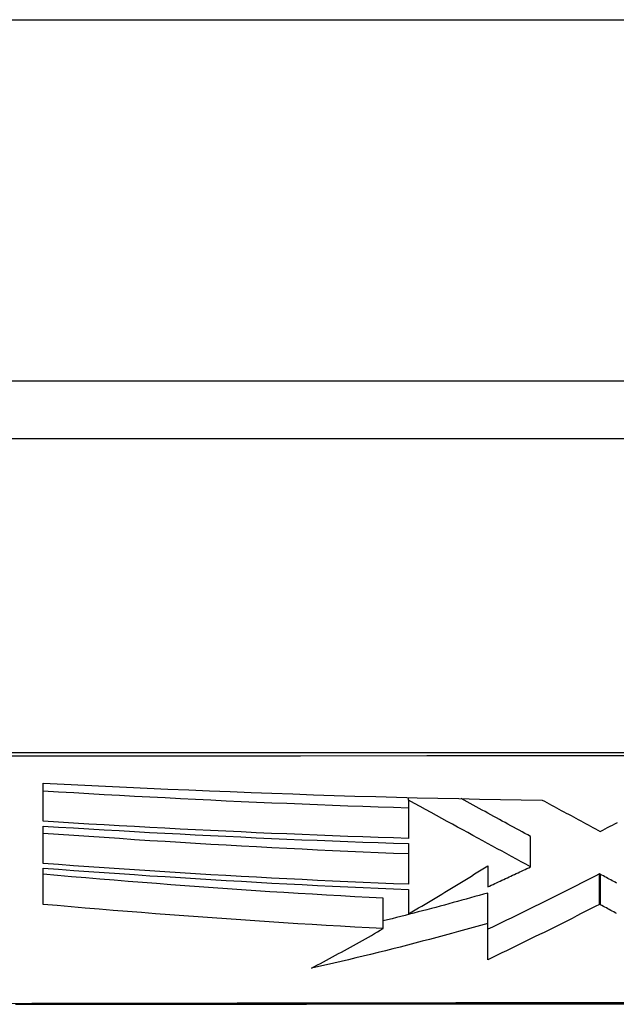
# Model space of a CAD drawing. Header units: inches. Extents: x 27 to 746, y 82 to 342.
# Tile 20 of 256: x 97.452 to 97.616, y 81.692 to 81.961. Entities that reach past the tile are written whole.
import ezdxf

# ---------------------------------------------------------------- set-up
doc = ezdxf.new("R2010")
doc.units = ezdxf.units.IN
doc.header["$MEASUREMENT"] = 0
doc.layers.add('Visible Edges(ANSI)', color=7, linetype='Continuous', lineweight=25)
doc.layers.add('Visible Tangent Edges(ANSI)', color=7, linetype='Continuous', lineweight=25)

msp = doc.modelspace()

# ---------------------------------------------------------------- linework, layer by layer
at = {"layer": 'Visible Edges(ANSI)'}
for p, q in [((98.95881, 81.8624), (27.35381, 81.8624)), ((97.20512, 81.84665), (98.0625, 81.84665)), ((97.45865, 81.74175), (97.45865, 81.75225)), ((97.55881, 81.74752), (97.55881, 81.74829)), ((97.55881, 81.74751), (97.55881, 81.74752)), ((97.55881, 81.74752), (97.55881, 81.73707)), ((97.45865, 81.73018), (97.45865, 81.74044)), ((97.55881, 81.73566), (97.55881, 81.7245)), ((97.59223, 81.72928), (97.59223, 81.73762)), ((97.45865, 81.71899), (97.45865, 81.72892)), ((97.5805, 81.72954), (97.5805, 81.7238)), ((97.61142, 81.72721), (97.61118, 81.72734)), ((97.61118, 81.719), (97.61118, 81.72734)), ((97.55881, 81.72311), (97.55881, 81.71641)), ((97.58051, 81.71378), (97.58051, 81.72211)), ((97.55187, 81.71237), (97.55187, 81.72068)), ((97.61142, 81.71887), (97.61118, 81.719)), ((97.5805, 81.70384), (97.58051, 81.71378))]:
    msp.add_line(p, q, dxfattribs=at)
at = {"layer": 'Visible Edges(ANSI)', "flags": 128}
for points in [[(97.45865, 81.75225), (97.46434, 81.75196), (97.47004, 81.75167), (97.47573, 81.75139), (97.48143, 81.75112), (97.48712, 81.75085), (97.49282, 81.7506), (97.49852, 81.75035), (97.50422, 81.75011), (97.50992, 81.74988), (97.51562, 81.74966), (97.52133, 81.74945), (97.52703, 81.74924), (97.53272, 81.74905), (97.53841, 81.74887), (97.54411, 81.74869), (97.5498, 81.74853), (97.55549, 81.74838), (97.56118, 81.74823), (97.56687, 81.7481), (97.57257, 81.74798), (97.57827, 81.74786), (97.58398, 81.74776), (97.58969, 81.74767), (97.5954, 81.74759)], [(97.55881, 81.7454), (97.55464, 81.74553), (97.55047, 81.74566), (97.5463, 81.7458), (97.54213, 81.74594), (97.53797, 81.7461), (97.5338, 81.74625), (97.52963, 81.74642), (97.52546, 81.74659), (97.52129, 81.74676), (97.51712, 81.74695), (97.51295, 81.74713), (97.50877, 81.74732), (97.50459, 81.74752), (97.50041, 81.74773), (97.49624, 81.74793), (97.49206, 81.74815), (97.48788, 81.74837), (97.4837, 81.74859), (97.47953, 81.74882), (97.47535, 81.74905), (97.47117, 81.74929), (97.467, 81.74953), (97.46282, 81.74978), (97.45865, 81.75003)], [(97.59223, 81.72928), (97.59093, 81.72999), (97.58964, 81.73069), (97.58835, 81.7314), (97.58705, 81.7321), (97.58575, 81.73281), (97.58444, 81.73353), (97.58312, 81.73424), (97.5818, 81.73496), (97.58047, 81.73569), (97.57913, 81.73642), (97.57778, 81.73716), (97.57642, 81.7379), (97.57504, 81.73865), (97.57365, 81.73941), (97.57225, 81.74018), (97.57083, 81.74095), (97.5694, 81.74173), (97.56795, 81.74253), (97.56648, 81.74333), (97.56499, 81.74414), (97.56348, 81.74497), (97.56195, 81.7458), (97.56039, 81.74665), (97.55881, 81.74751)], [(97.59223, 81.73762), (97.59146, 81.73804), (97.59069, 81.73846), (97.58992, 81.73888), (97.58915, 81.7393), (97.58838, 81.73972), (97.58761, 81.74014), (97.58683, 81.74056), (97.58606, 81.74098), (97.58528, 81.7414), (97.5845, 81.74183), (97.58372, 81.74225), (97.58293, 81.74268), (97.58215, 81.74311), (97.58136, 81.74354), (97.58057, 81.74397), (97.57977, 81.74441), (97.57897, 81.74484), (97.57817, 81.74528), (97.57736, 81.74572), (97.57655, 81.74617), (97.57573, 81.74661), (97.57491, 81.74706), (97.57408, 81.74751), (97.57325, 81.74796)], [(97.5954, 81.74759), (97.59605, 81.74724), (97.59671, 81.74688), (97.59737, 81.74653), (97.59803, 81.74617), (97.59869, 81.74582), (97.59935, 81.74546), (97.60001, 81.7451), (97.60068, 81.74474), (97.60134, 81.74439), (97.60201, 81.74403), (97.60267, 81.74367), (97.60334, 81.74331), (97.604, 81.74295), (97.60467, 81.74259), (97.60534, 81.74223), (97.60601, 81.74187), (97.60668, 81.74151), (97.60734, 81.74115), (97.60801, 81.74079), (97.60868, 81.74044), (97.60935, 81.74008), (97.61001, 81.73972), (97.61068, 81.73936), (97.61135, 81.739)], [(97.55881, 81.73707), (97.55464, 81.7372), (97.55047, 81.73733), (97.54629, 81.73748), (97.54212, 81.73762), (97.53795, 81.73778), (97.53377, 81.73794), (97.5296, 81.7381), (97.52542, 81.73828), (97.52124, 81.73845), (97.51706, 81.73864), (97.51288, 81.73883), (97.50871, 81.73902), (97.50453, 81.73922), (97.50036, 81.73943), (97.49618, 81.73964), (97.49201, 81.73985), (97.48784, 81.74007), (97.48366, 81.7403), (97.47949, 81.74053), (97.47532, 81.74077), (97.47115, 81.741), (97.46698, 81.74125), (97.46282, 81.7415), (97.45865, 81.74175)], [(97.61135, 81.739), (97.61202, 81.73935), (97.61269, 81.73969), (97.61336, 81.74004), (97.61403, 81.74039), (97.6147, 81.74073), (97.61537, 81.74108), (97.61605, 81.74143)], [(97.45865, 81.74044), (97.46281, 81.74018), (97.46698, 81.73993), (97.47114, 81.73968), (97.47531, 81.73944), (97.47948, 81.7392), (97.48365, 81.73896), (97.48782, 81.73873), (97.49199, 81.73851), (97.49616, 81.73828), (97.50033, 81.73807), (97.50451, 81.73786), (97.50868, 81.73766), (97.51286, 81.73746), (97.51703, 81.73726), (97.52121, 81.73707), (97.52539, 81.73689), (97.52957, 81.73672), (97.53375, 81.73655), (97.53793, 81.73638), (97.54211, 81.73623), (97.54628, 81.73607), (97.55046, 81.73593), (97.55464, 81.73579), (97.55881, 81.73566)], [(97.55881, 81.73282), (97.55464, 81.73298), (97.55047, 81.73314), (97.54631, 81.73332), (97.54214, 81.7335), (97.53797, 81.73368), (97.53381, 81.73388), (97.52964, 81.73408), (97.52547, 81.73429), (97.5213, 81.7345), (97.51713, 81.73472), (97.51296, 81.73495), (97.50878, 81.73519), (97.5046, 81.73543), (97.50043, 81.73567), (97.49625, 81.73593), (97.49207, 81.73619), (97.48789, 81.73645), (97.48371, 81.73672), (97.47953, 81.737), (97.47535, 81.73728), (97.47117, 81.73756), (97.467, 81.73785), (97.46282, 81.73815), (97.45865, 81.73845)], [(97.55881, 81.7245), (97.55464, 81.72466), (97.55048, 81.72482), (97.54631, 81.725), (97.54214, 81.72518), (97.53797, 81.72537), (97.5338, 81.72556), (97.52962, 81.72577), (97.52545, 81.72598), (97.52127, 81.7262), (97.51709, 81.72642), (97.51291, 81.72665), (97.50874, 81.72689), (97.50456, 81.72713), (97.50038, 81.72738), (97.4962, 81.72764), (97.49202, 81.7279), (97.48784, 81.72817), (97.48367, 81.72844), (97.47949, 81.72872), (97.47532, 81.729), (97.47115, 81.72929), (97.46698, 81.72958), (97.46281, 81.72988), (97.45865, 81.73018)], [(97.45865, 81.72892), (97.46282, 81.72861), (97.467, 81.72831), (97.47117, 81.72801), (97.47535, 81.72771), (97.47953, 81.72742), (97.48371, 81.72714), (97.48789, 81.72686), (97.49207, 81.72659), (97.49625, 81.72632), (97.50043, 81.72606), (97.50461, 81.7258), (97.50879, 81.72555), (97.51296, 81.72531), (97.51713, 81.72507), (97.5213, 81.72484), (97.52547, 81.72462), (97.52964, 81.72441), (97.53381, 81.7242), (97.53797, 81.724), (97.54214, 81.7238), (97.54631, 81.72362), (97.55047, 81.72344), (97.55464, 81.72327), (97.55881, 81.72311)], [(97.55881, 81.71641), (97.55972, 81.71694), (97.56062, 81.71748), (97.56153, 81.71801), (97.56243, 81.71855), (97.56334, 81.71909), (97.56425, 81.71963), (97.56516, 81.72018), (97.56606, 81.72072), (97.56697, 81.72127), (97.56788, 81.72181), (97.56878, 81.72236), (97.56969, 81.72291), (97.5706, 81.72346), (97.5715, 81.72401), (97.57241, 81.72456), (97.57331, 81.72511), (97.57421, 81.72567), (97.57512, 81.72622), (97.57602, 81.72677), (97.57692, 81.72732), (97.57781, 81.72788), (97.57871, 81.72843), (97.57961, 81.72898), (97.5805, 81.72954)], [(97.5805, 81.7238), (97.58099, 81.72402), (97.58148, 81.72425), (97.58197, 81.72448), (97.58245, 81.7247), (97.58294, 81.72493), (97.58343, 81.72516), (97.58392, 81.72539), (97.58441, 81.72561), (97.5849, 81.72584), (97.58539, 81.72607), (97.58588, 81.7263), (97.58637, 81.72653), (97.58686, 81.72676), (97.58734, 81.72699), (97.58783, 81.72721), (97.58832, 81.72744), (97.58881, 81.72767), (97.5893, 81.7279), (97.58979, 81.72813), (97.59028, 81.72836), (97.59076, 81.72859), (97.59125, 81.72882), (97.59174, 81.72905), (97.59223, 81.72928)], [(97.61118, 81.72734), (97.60993, 81.72671), (97.60868, 81.72607), (97.60742, 81.72543), (97.60616, 81.72479), (97.6049, 81.72415), (97.60363, 81.72351), (97.60235, 81.72287), (97.60108, 81.72223), (97.5998, 81.72159), (97.59852, 81.72095), (97.59723, 81.72031), (97.59595, 81.71967), (97.59466, 81.71904), (97.59337, 81.7184), (97.59208, 81.71777), (97.59079, 81.71714), (97.58951, 81.71651), (97.58822, 81.71588), (97.58693, 81.71525), (97.58564, 81.71463), (97.58435, 81.71401), (97.58307, 81.7134), (97.58179, 81.71279), (97.58051, 81.71218)], [(97.55187, 81.72068), (97.54798, 81.72088), (97.54409, 81.72109), (97.5402, 81.7213), (97.53631, 81.72152), (97.53242, 81.72175), (97.52854, 81.72198), (97.52465, 81.72223), (97.52077, 81.72247), (97.51689, 81.72273), (97.51301, 81.72299), (97.50913, 81.72326), (97.50525, 81.72353), (97.50137, 81.72381), (97.49749, 81.7241), (97.49361, 81.72439), (97.48974, 81.72468), (97.48585, 81.72499), (97.48197, 81.72529), (97.47809, 81.72561), (97.4742, 81.72592), (97.47031, 81.72624), (97.46642, 81.72657), (97.46253, 81.7269), (97.45865, 81.72724)], [(97.61585, 81.72482), (97.61545, 81.72504), (97.61504, 81.72526), (97.61464, 81.72548), (97.61424, 81.72569), (97.61383, 81.72591), (97.61343, 81.72613), (97.61303, 81.72635), (97.61263, 81.72656), (97.61222, 81.72678), (97.61182, 81.727), (97.61142, 81.72721)], [(97.58051, 81.72211), (97.57932, 81.72178), (97.57814, 81.72144), (97.57695, 81.72111), (97.57577, 81.72078), (97.57458, 81.72045), (97.57339, 81.72012), (97.5722, 81.7198), (97.57101, 81.71947), (97.56982, 81.71915), (97.56863, 81.71882), (97.56743, 81.7185), (97.56624, 81.71818), (97.56505, 81.71786), (97.56385, 81.71754), (97.56266, 81.71723), (97.56146, 81.71691), (97.56026, 81.7166), (97.55907, 81.71629), (97.55787, 81.71598), (97.55667, 81.71567), (97.55547, 81.71537), (97.55427, 81.71506), (97.55307, 81.71476), (97.55187, 81.71446)], [(97.55187, 81.71237), (97.54796, 81.71257), (97.54406, 81.71278), (97.54015, 81.71299), (97.53624, 81.71322), (97.53233, 81.71345), (97.52842, 81.71369), (97.52451, 81.71394), (97.52061, 81.71419), (97.5167, 81.71445), (97.5128, 81.71472), (97.5089, 81.71499), (97.505, 81.71527), (97.50111, 81.71555), (97.49722, 81.71584), (97.49334, 81.71613), (97.48946, 81.71643), (97.48558, 81.71674), (97.48171, 81.71705), (97.47785, 81.71736), (97.474, 81.71768), (97.47015, 81.718), (97.46631, 81.71833), (97.46247, 81.71865), (97.45865, 81.71899)], [(97.61118, 81.719), (97.60993, 81.71837), (97.60868, 81.71773), (97.60742, 81.71709), (97.60616, 81.71645), (97.60489, 81.71581), (97.60362, 81.71517), (97.60235, 81.71453), (97.60107, 81.71389), (97.59979, 81.71325), (97.59851, 81.71261), (97.59723, 81.71197), (97.59594, 81.71133), (97.59466, 81.7107), (97.59337, 81.71006), (97.59208, 81.70943), (97.59079, 81.7088), (97.5895, 81.70817), (97.58821, 81.70754), (97.58692, 81.70692), (97.58563, 81.7063), (97.58435, 81.70568), (97.58306, 81.70506), (97.58178, 81.70445), (97.5805, 81.70384)], [(97.61585, 81.71648), (97.61545, 81.7167), (97.61504, 81.71692), (97.61464, 81.71714), (97.61424, 81.71735), (97.61383, 81.71757), (97.61343, 81.71779), (97.61303, 81.71801), (97.61263, 81.71822), (97.61222, 81.71844), (97.61182, 81.71866), (97.61142, 81.71887)], [(97.58051, 81.71378), (97.57852, 81.71322), (97.57653, 81.71266), (97.57453, 81.71211), (97.57253, 81.71156), (97.57053, 81.71101), (97.56853, 81.71047), (97.56653, 81.70993), (97.56452, 81.7094), (97.56252, 81.70887), (97.56051, 81.70834), (97.55849, 81.70782), (97.55648, 81.70731), (97.55447, 81.7068), (97.55245, 81.70629), (97.55043, 81.70579), (97.54841, 81.7053), (97.54639, 81.70481), (97.54437, 81.70432), (97.54235, 81.70384), (97.54032, 81.70337), (97.5383, 81.70291), (97.53627, 81.70245), (97.53424, 81.70199), (97.53222, 81.70154)], [(97.53222, 81.70154), (97.53304, 81.70198), (97.53386, 81.70241), (97.53468, 81.70284), (97.5355, 81.70328), (97.53632, 81.70372), (97.53715, 81.70416), (97.53797, 81.7046), (97.53879, 81.70505), (97.53961, 81.7055), (97.54043, 81.70594), (97.54125, 81.70639), (97.54207, 81.70685), (97.54289, 81.7073), (97.54371, 81.70775), (97.54453, 81.70821), (97.54535, 81.70867), (97.54617, 81.70913), (97.54698, 81.70959), (97.5478, 81.71005), (97.54862, 81.71051), (97.54943, 81.71097), (97.55024, 81.71144), (97.55106, 81.7119), (97.55187, 81.71237)], [(97.45103, 81.69161), (97.46622, 81.69163), (97.48186, 81.69165), (97.49788, 81.69166), (97.51423, 81.69168), (97.53086, 81.69169), (97.54769, 81.6917), (97.56467, 81.69171), (97.58181, 81.69172), (97.59913, 81.69173), (97.61658, 81.69173), (97.63409, 81.69173), (97.6516, 81.69173), (97.66905, 81.69173), (97.68638, 81.69172), (97.70351, 81.69171), (97.72048, 81.6917), (97.7373, 81.69169), (97.75392, 81.69168), (97.77026, 81.69166), (97.78627, 81.69165), (97.8019, 81.69163), (97.81707, 81.69161)]]:
    msp.add_lwpolyline(points, dxfattribs=at)
at = {"layer": 'Visible Tangent Edges(ANSI)'}
for p, q in [((27.35381, 81.9614), (98.95881, 81.9614)), ((97.55881, 81.74751), (97.55881, 81.74829)), ((97.61142, 81.71887), (97.61142, 81.72721))]:
    msp.add_line(p, q, dxfattribs=at)
at = {"layer": 'Visible Tangent Edges(ANSI)', "flags": 128}
for points in [[(98.04339, 81.7607), (98.01044, 81.76067), (97.97714, 81.76065), (97.94351, 81.76062), (97.90961, 81.7606), (97.87546, 81.76058), (97.8411, 81.76056), (97.80659, 81.76054), (97.77195, 81.76053), (97.73723, 81.76051), (97.70249, 81.7605), (97.66775, 81.7605), (97.63303, 81.7605), (97.59831, 81.7605), (97.56361, 81.76051), (97.52895, 81.76051), (97.49437, 81.76053), (97.45991, 81.76054), (97.42562, 81.76056)], [(97.42617, 81.75973), (97.46037, 81.75974), (97.49473, 81.75974), (97.52921, 81.75974), (97.56378, 81.75975), (97.5984, 81.75975), (97.63303, 81.75975), (97.66767, 81.75975), (97.70232, 81.75975), (97.73697, 81.75974), (97.77159, 81.75974), (97.80613, 81.75974), (97.84055, 81.75973), (97.8748, 81.75973), (97.90884, 81.75972), (97.94263, 81.75972), (97.97614, 81.75972), (98.00932, 81.75971), (98.04214, 81.75971)], [(97.86268, 81.69171), (97.84649, 81.69174), (97.82956, 81.69177), (97.81196, 81.69181), (97.79373, 81.69184), (97.77495, 81.69187), (97.75566, 81.6919), (97.73595, 81.69193), (97.71593, 81.69196), (97.69565, 81.69198), (97.67516, 81.692), (97.65452, 81.69201), (97.63378, 81.69201), (97.61301, 81.69201), (97.59232, 81.692), (97.57179, 81.69198), (97.55149, 81.69196), (97.53148, 81.69193), (97.51181, 81.6919), (97.49256, 81.69187), (97.47378, 81.69184), (97.45555, 81.69181), (97.43797, 81.69177)]]:
    msp.add_lwpolyline(points, dxfattribs=at)

doc.saveas('drawing.dxf')
